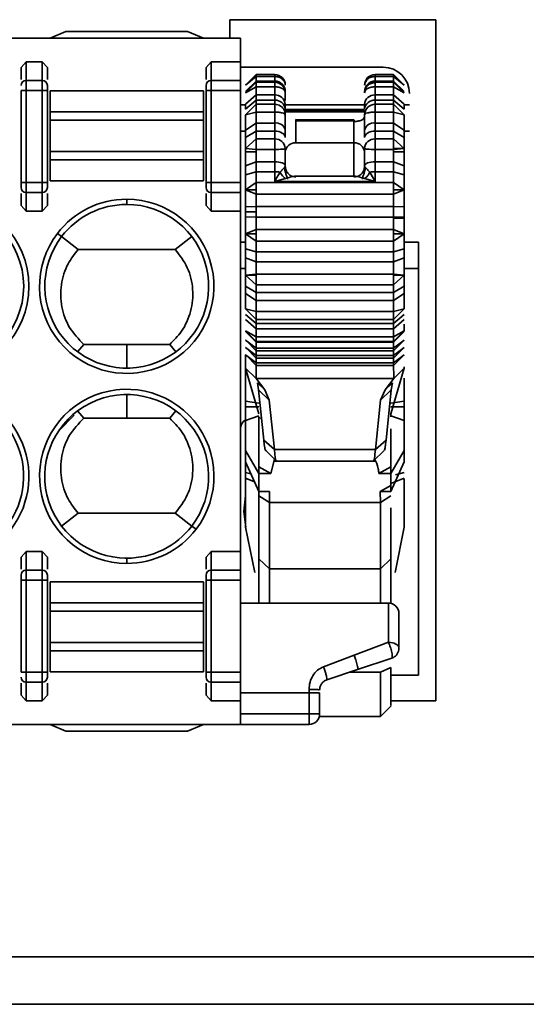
# Model space of a CAD drawing. Header units: millimetres. Extents: x 0 to 420, y 0 to 297.
# Tile 38 of 119: x 154 to 159, y 237 to 246. Entities that reach past the tile are written whole.
import ezdxf

# ---------------------------------------------------------------- set-up
doc = ezdxf.new("R2010")
doc.units = ezdxf.units.MM

msp = doc.modelspace()

# ---------------------------------------------------------------- linework, layer by layer
at = {"color": 7, "linetype": 'Continuous', "lineweight": 35}
for p, q in [((158.1315, 246.19), (156.1815, 246.19)), ((156.1815, 246.19), (156.1815, 246.015)), ((158.1315, 239.74), (158.1315, 246.19)), ((136.8243, 246.015), (156.2815, 246.015)), ((154.4815, 246.015), (154.6315, 246.0775)), ((154.6315, 246.0775), (155.7815, 246.0775)), ((155.7815, 246.0775), (155.9315, 246.015)), ((156.2815, 246.015), (156.2815, 245.7901)), ((154.2065, 245.7369), (154.2565, 245.7901)), ((154.2065, 245.7369), (154.2065, 245.6241)), ((154.2565, 245.7901), (154.4065, 245.7901)), ((154.2565, 245.7901), (154.2565, 245.6139)), ((154.4065, 245.6139), (154.4065, 245.7901)), ((154.4065, 245.7901), (154.4565, 245.7369)), ((154.4565, 245.6241), (154.4565, 245.7369)), ((155.9565, 245.7369), (156.0065, 245.7901)), ((155.9565, 245.7369), (155.9565, 245.6241)), ((156.0065, 245.7901), (156.0065, 245.6139)), ((156.0065, 245.7901), (156.2815, 245.7901)), ((156.2815, 245.7901), (156.2815, 245.6139)), ((157.6315, 245.74), (156.2815, 245.74)), ((156.4315, 245.6702), (156.3315, 245.5702)), ((156.3315, 245.5702), (156.4315, 245.652)), ((156.6065, 245.6702), (156.4315, 245.6702)), ((156.4315, 245.652), (156.4315, 245.6702)), ((156.4315, 245.652), (156.6065, 245.652)), ((156.4315, 245.652), (156.4315, 245.6089)), ((156.6065, 245.652), (156.6065, 245.6089)), ((157.7315, 245.6702), (157.5565, 245.6702)), ((157.5565, 245.6089), (157.5565, 245.652)), ((157.5565, 245.652), (157.7315, 245.652)), ((157.8315, 245.5702), (157.7315, 245.6702)), ((157.7315, 245.6702), (157.7315, 245.652)), ((157.7315, 245.6089), (157.7315, 245.652)), ((157.7315, 245.652), (157.8315, 245.5702)), ((154.2565, 245.6139), (154.2565, 245.5199)), ((154.2565, 245.6139), (154.4065, 245.6139)), ((154.4065, 245.5199), (154.4065, 245.6139)), ((156.0065, 245.6139), (156.0065, 245.5199)), ((156.2815, 245.6139), (156.0065, 245.6139)), ((156.2815, 245.6139), (156.2815, 245.5199)), ((156.4315, 245.6089), (156.3315, 245.5098)), ((156.4315, 245.5978), (156.3315, 245.4978)), ((156.3315, 245.4978), (156.4315, 245.5551)), ((156.4315, 245.5978), (156.4315, 245.6089)), ((156.6065, 245.6089), (156.4315, 245.6089)), ((156.6065, 245.5978), (156.4315, 245.5978)), ((156.4315, 245.5551), (156.4315, 245.5978)), ((156.4315, 245.5551), (156.6065, 245.5551)), ((156.4315, 245.5551), (156.4315, 245.4769)), ((156.6065, 245.5551), (156.6065, 245.4769)), ((157.7315, 245.6089), (157.5565, 245.6089)), ((157.7315, 245.5978), (157.5565, 245.5978)), ((157.5565, 245.4769), (157.5565, 245.5551)), ((157.5565, 245.5551), (157.7315, 245.5551)), ((157.7315, 245.6089), (157.7315, 245.5978)), ((157.8315, 245.5098), (157.7315, 245.6089)), ((157.8315, 245.4978), (157.7315, 245.5978)), ((157.7315, 245.5978), (157.7315, 245.5551)), ((157.7315, 245.4769), (157.7315, 245.5551)), ((157.7315, 245.5551), (157.8315, 245.4978)), ((154.2065, 245.5199), (154.2565, 245.5199)), ((154.2065, 245.5199), (154.2065, 244.6477)), ((154.2565, 244.6477), (154.2565, 245.5199)), ((154.2565, 245.5199), (154.4065, 245.5199)), ((154.4065, 245.5199), (154.4565, 245.5199)), ((154.4065, 245.5199), (154.4065, 244.6477)), ((154.4565, 244.6477), (154.4565, 245.5199)), ((154.4815, 245.3165), (154.4815, 245.515)), ((154.4815, 245.515), (155.9315, 245.515)), ((155.9315, 245.3165), (155.9315, 245.515)), ((156.0065, 245.5199), (155.9565, 245.5199)), ((155.9565, 245.5199), (155.9565, 244.6477)), ((156.0065, 245.5199), (156.0065, 244.6477)), ((156.2815, 245.5199), (156.0065, 245.5199)), ((156.2815, 245.5199), (156.2815, 244.6477)), ((156.4315, 245.4769), (156.3315, 245.3884)), ((156.4315, 245.4268), (156.4315, 245.4769)), ((156.6065, 245.4769), (156.4315, 245.4769)), ((156.6065, 245.4268), (156.6065, 245.4769)), ((157.5565, 245.4769), (157.5565, 245.4268)), ((157.7315, 245.4769), (157.5565, 245.4769)), ((157.7315, 245.4769), (157.7315, 245.4268)), ((157.8315, 245.3884), (157.7315, 245.4769)), ((156.2815, 245.3827), (156.3315, 245.3827)), ((156.3315, 245.3423), (156.4315, 245.4268)), ((156.4315, 245.3891), (156.3315, 245.2895)), ((156.3315, 245.3884), (156.3315, 245.3423)), ((156.4315, 245.4268), (156.4315, 245.3891)), ((156.4315, 245.4268), (156.6065, 245.4268)), ((156.4315, 245.3152), (156.4315, 245.3891)), ((156.6065, 245.3891), (156.4315, 245.3891)), ((156.6065, 245.4268), (156.6065, 245.3891)), ((156.6065, 245.3152), (156.6065, 245.3891)), ((156.7065, 245.3423), (156.7065, 245.3884)), ((156.7065, 245.3827), (157.4565, 245.3827)), ((157.4565, 245.3409), (156.7065, 245.3409)), ((157.4565, 245.3884), (157.4565, 245.3423)), ((157.5565, 245.3891), (157.5565, 245.4268)), ((157.5565, 245.4268), (157.7315, 245.4268)), ((157.5565, 245.3891), (157.5565, 245.3152)), ((157.7315, 245.3891), (157.5565, 245.3891)), ((157.7315, 245.3891), (157.7315, 245.4268)), ((157.7315, 245.4268), (157.8315, 245.3423)), ((157.7315, 245.3891), (157.7315, 245.3152)), ((157.8315, 245.2895), (157.7315, 245.3891)), ((157.8315, 245.3884), (157.8315, 245.3423)), ((157.8315, 245.3827), (157.8815, 245.3827)), ((154.4815, 245.2376), (154.4815, 245.3165)), ((154.4815, 245.3165), (155.9315, 245.3165)), ((155.9315, 245.2376), (155.9315, 245.3165)), ((156.3315, 245.2895), (156.4315, 245.3152)), ((156.4315, 245.3152), (156.6065, 245.3152)), ((156.4315, 245.3152), (156.4315, 245.2114)), ((156.6065, 245.3152), (156.6065, 245.2114)), ((157.5565, 245.2114), (157.5565, 245.3152)), ((157.5565, 245.3152), (157.7315, 245.3152)), ((157.7315, 245.2114), (157.7315, 245.3152)), ((157.7315, 245.3152), (157.8315, 245.2895)), ((154.4815, 244.9423), (154.4815, 245.2376)), ((154.4815, 245.2376), (155.9315, 245.2376)), ((155.9315, 244.9423), (155.9315, 245.2376)), ((156.4315, 245.2114), (156.3315, 245.1441)), ((156.4315, 245.1347), (156.4315, 245.2114)), ((156.6065, 245.2114), (156.4315, 245.2114)), ((156.6065, 245.1347), (156.6065, 245.2114)), ((156.805, 245.2432), (156.8062, 245.2318)), ((156.805, 245.2432), (157.3581, 245.243)), ((156.8062, 245.2318), (156.8065, 245.2255)), ((156.8062, 245.2318), (157.3565, 245.2318)), ((156.8065, 245.2255), (156.8065, 245.0232)), ((157.3565, 245.2318), (157.3581, 245.243)), ((157.3565, 245.2254), (157.3565, 245.2318)), ((157.3565, 245.0232), (157.3565, 245.2254)), ((157.5565, 245.2114), (157.5565, 245.1347)), ((157.7315, 245.2114), (157.5565, 245.2114)), ((157.7315, 245.2114), (157.7315, 245.1347)), ((157.8315, 245.1441), (157.7315, 245.2114)), ((156.3315, 245.1441), (156.3315, 245.0735)), ((156.3315, 245.0735), (156.4315, 245.1347)), ((156.4315, 245.1347), (156.4315, 245.0609)), ((156.4315, 245.1347), (156.6065, 245.1347)), ((156.6065, 245.1347), (156.6065, 245.0609)), ((156.7065, 245.0735), (156.7065, 245.1441)), ((157.4565, 245.1441), (157.4565, 245.0735)), ((157.5565, 245.0609), (157.5565, 245.1347)), ((157.5565, 245.1347), (157.7315, 245.1347)), ((157.7315, 245.0609), (157.7315, 245.1347)), ((157.7315, 245.1347), (157.8315, 245.0735)), ((157.8315, 245.1441), (157.8315, 245.0735)), ((156.4315, 245.0609), (156.3315, 244.9702)), ((156.3315, 244.9393), (156.3315, 244.9702)), ((156.3315, 244.9702), (156.4315, 244.9614)), ((156.4315, 244.9614), (156.4315, 245.0609)), ((156.6065, 245.0609), (156.4315, 245.0609)), ((156.6065, 244.9614), (156.6065, 245.0609)), ((156.8065, 245.0232), (157.3565, 245.0232)), ((157.5565, 245.0609), (157.5565, 244.9614)), ((157.7315, 245.0609), (157.5565, 245.0609)), ((157.7315, 245.0609), (157.7315, 244.9702)), ((157.8315, 244.9702), (157.7315, 245.0609)), ((157.7315, 244.9614), (157.7315, 244.9702)), ((157.7315, 244.9702), (157.8315, 244.9702)), ((157.7315, 244.9614), (157.8315, 244.9702)), ((157.8315, 244.9702), (157.8315, 244.9393)), ((154.4815, 244.8634), (154.4815, 244.9423)), ((155.9315, 244.9423), (154.4815, 244.9423)), ((155.9315, 244.8634), (155.9315, 244.9423)), ((156.3315, 244.9393), (156.3315, 244.8065)), ((156.3315, 244.9393), (156.4315, 244.9393)), ((156.4315, 244.9614), (156.6065, 244.9614)), ((156.4315, 244.9393), (156.4315, 244.9614)), ((156.4315, 244.9393), (156.4315, 244.8444)), ((156.6065, 244.9614), (156.6065, 244.8444)), ((157.5565, 244.8444), (157.5565, 244.9614)), ((157.5565, 244.9614), (157.7315, 244.9614)), ((157.7315, 244.9614), (157.7315, 244.9393)), ((157.7315, 244.8444), (157.7315, 244.9393)), ((157.7315, 244.9393), (157.8315, 244.9393)), ((157.8315, 244.9393), (157.8315, 244.8065)), ((154.4815, 244.665), (154.4815, 244.8634)), ((154.4815, 244.8634), (155.9315, 244.8634)), ((155.9315, 244.665), (155.9315, 244.8634)), ((156.4315, 244.8444), (156.3315, 244.8065)), ((156.3315, 244.8065), (156.3315, 244.7199)), ((156.4315, 244.7503), (156.4315, 244.8444)), ((156.6065, 244.8444), (156.4315, 244.8444)), ((156.6065, 244.7503), (156.6065, 244.8444)), ((156.7065, 244.8065), (156.7065, 244.7981)), ((156.7065, 244.7981), (156.7065, 244.7792)), ((157.4565, 244.8065), (157.4565, 244.7981)), ((157.4565, 244.7792), (157.4565, 244.7981)), ((157.5565, 244.8444), (157.5565, 244.7503)), ((157.7315, 244.8444), (157.5565, 244.8444)), ((157.7315, 244.7503), (157.7315, 244.8444)), ((157.8315, 244.8065), (157.7315, 244.8444)), ((157.8315, 244.8065), (157.8315, 244.7199)), ((156.3315, 244.7199), (156.4315, 244.7503)), ((156.4315, 244.7503), (156.4315, 244.6494)), ((156.4315, 244.7503), (156.6065, 244.7503)), ((156.6065, 244.7503), (156.6065, 244.658)), ((156.6065, 244.658), (156.6279, 244.6952)), ((156.6279, 244.6952), (156.657, 244.7462)), ((157.3683, 244.7069), (156.7949, 244.7069)), ((157.5061, 244.7462), (157.5565, 244.658)), ((157.5565, 244.658), (157.5565, 244.7503)), ((157.5565, 244.7503), (157.7315, 244.7503)), ((157.7315, 244.7503), (157.7315, 244.6494)), ((157.7315, 244.7503), (157.8315, 244.7199)), ((154.2565, 244.6477), (154.2065, 244.6477)), ((154.2565, 244.5537), (154.2565, 244.6477)), ((154.4065, 244.6477), (154.2565, 244.6477)), ((154.4065, 244.5537), (154.4065, 244.6477)), ((154.4565, 244.6477), (154.4065, 244.6477)), ((155.9315, 244.665), (154.4815, 244.665)), ((156.0065, 244.6477), (155.9565, 244.6477)), ((156.0065, 244.6477), (156.0065, 244.5537)), ((156.2815, 244.6477), (156.0065, 244.6477)), ((156.2815, 244.6477), (156.2815, 244.5537)), ((156.4315, 244.6494), (156.3315, 244.5786)), ((157.7315, 244.6494), (156.4315, 244.6494)), ((156.4315, 244.5786), (156.4315, 244.6494)), ((156.7075, 244.6862), (156.6065, 244.658)), ((156.6065, 244.658), (157.5565, 244.658)), ((156.7274, 244.6788), (156.7262, 244.6869)), ((157.4369, 244.6869), (157.4357, 244.6788)), ((157.5565, 244.658), (157.4556, 244.6862)), ((157.7315, 244.5786), (157.7315, 244.6494)), ((157.8315, 244.5786), (157.7315, 244.6494)), ((154.2065, 244.5436), (154.2065, 244.4307)), ((154.4065, 244.5537), (154.2565, 244.5537)), ((154.2565, 244.3775), (154.2565, 244.5537)), ((154.4065, 244.3775), (154.4065, 244.5537)), ((154.4565, 244.4307), (154.4565, 244.5436)), ((155.9565, 244.5436), (155.9565, 244.4307)), ((156.2815, 244.5537), (156.0065, 244.5537)), ((156.0065, 244.5537), (156.0065, 244.3775)), ((156.2815, 244.5537), (156.2815, 244.3775)), ((156.4315, 244.5786), (156.3315, 244.5786)), ((156.3315, 244.5786), (156.4315, 244.5362)), ((156.4315, 244.5362), (156.4315, 244.5786)), ((156.4315, 244.5362), (157.7315, 244.5362)), ((156.4315, 244.5362), (156.4315, 244.4203)), ((157.7315, 244.5362), (157.7315, 244.5786)), ((157.8315, 244.5786), (157.7315, 244.5786)), ((157.7315, 244.5362), (157.8315, 244.5786)), ((157.7315, 244.5362), (157.7315, 244.4203)), ((154.2565, 244.3775), (154.2065, 244.4307)), ((154.4565, 244.4307), (154.4065, 244.3775)), ((155.2065, 244.44), (155.2065, 244.49)), ((156.0065, 244.3775), (155.9565, 244.4307)), ((156.4315, 244.4203), (156.3314, 244.4163)), ((156.3314, 244.4163), (156.3315, 244.3702)), ((156.3315, 244.4163), (156.3315, 244.4303)), ((157.7315, 244.4203), (156.4315, 244.4203)), ((156.4315, 244.3702), (156.4315, 244.4203)), ((157.8315, 244.4163), (157.7315, 244.4203)), ((157.7315, 244.3201), (157.7315, 244.4203)), ((157.8315, 244.4303), (157.8315, 244.4163)), ((157.8315, 244.4163), (157.8315, 244.3702)), ((154.4065, 244.3775), (154.2565, 244.3775)), ((156.2815, 244.3775), (156.0065, 244.3775)), ((156.2815, 244.3775), (156.2815, 241.1524)), ((156.3315, 244.3702), (156.3315, 244.3241)), ((156.4315, 244.3702), (156.3315, 244.3702)), ((156.3315, 244.3101), (156.3315, 244.3241)), ((156.3315, 244.3241), (156.4315, 244.3201)), ((156.4315, 244.3201), (156.4315, 244.3702)), ((156.4315, 244.3201), (156.4315, 244.2042)), ((156.4315, 244.3201), (157.7315, 244.3201)), ((157.7315, 244.3201), (157.8315, 244.3241)), ((157.7315, 244.3101), (157.7315, 244.3201)), ((157.8315, 244.3702), (157.8315, 244.3241)), ((157.8315, 244.3241), (157.8315, 244.3101)), ((157.7315, 244.3101), (157.7315, 244.2042)), ((157.7315, 244.3101), (157.8315, 244.3101)), ((154.5509, 244.1657), (154.5906, 244.1354)), ((154.7483, 244.0149), (154.5907, 244.1353)), ((155.8224, 244.1353), (155.6648, 244.0149)), ((156.4315, 244.2042), (156.3315, 244.1618)), ((156.4315, 244.1618), (156.3315, 244.1618)), ((156.3315, 244.1618), (156.4315, 244.091)), ((157.7315, 244.2042), (156.4315, 244.2042)), ((156.4315, 244.1618), (156.4315, 244.2042)), ((156.4315, 244.091), (156.4315, 244.1618)), ((157.7315, 244.1618), (157.7315, 244.2042)), ((157.8315, 244.1618), (157.7315, 244.2042)), ((157.7315, 244.091), (157.7315, 244.1618)), ((157.8315, 244.1618), (157.7315, 244.1618)), ((157.7315, 244.091), (157.8315, 244.1618)), ((156.2815, 244.0827), (156.3315, 244.0827)), ((156.4315, 244.091), (157.7315, 244.091)), ((156.4315, 244.091), (156.4315, 243.9901)), ((157.7315, 244.091), (157.7315, 243.9901)), ((157.8315, 244.0827), (157.9655, 244.0827)), ((157.9655, 244.0827), (157.9655, 243.8327)), ((154.7483, 244.015), (155.6648, 244.015)), ((156.4315, 243.9901), (156.3315, 244.0205)), ((156.3315, 244.0205), (156.3315, 243.9339)), ((157.7315, 243.9901), (156.4315, 243.9901)), ((156.4315, 243.896), (156.4315, 243.9901)), ((157.8315, 244.0205), (157.7315, 243.9901)), ((157.7315, 243.896), (157.7315, 243.9901)), ((157.8315, 244.0205), (157.8315, 243.9339)), ((156.3315, 243.9339), (156.4315, 243.896)), ((156.3315, 243.9339), (156.3315, 243.8011)), ((156.4315, 243.896), (157.7315, 243.896)), ((156.4315, 243.896), (156.4315, 243.779)), ((157.7315, 243.896), (157.8315, 243.9339)), ((157.7315, 243.896), (157.7315, 243.779)), ((157.8315, 243.9339), (157.8315, 243.8011)), ((156.3315, 243.7702), (156.3315, 243.8011)), ((156.4315, 243.779), (156.3315, 243.7702)), ((156.4315, 243.7702), (156.3315, 243.7702)), ((156.3315, 243.7702), (156.4315, 243.6795)), ((157.7315, 243.779), (156.4315, 243.779)), ((156.4315, 243.779), (156.4315, 243.7702)), ((156.4315, 243.6795), (156.4315, 243.7702)), ((157.8315, 243.7702), (157.7315, 243.779)), ((157.7315, 243.779), (157.7315, 243.7702)), ((157.7315, 243.6795), (157.7315, 243.7702)), ((157.8315, 243.7702), (157.7315, 243.7702)), ((157.7315, 243.6795), (157.8315, 243.7702)), ((157.8315, 243.8011), (157.8315, 243.7702)), ((157.9655, 243.8327), (157.9655, 239.9827)), ((156.3315, 243.6669), (156.3315, 243.5963)), ((156.4315, 243.6057), (156.3315, 243.6669)), ((156.4315, 243.6795), (157.7315, 243.6795)), ((156.4315, 243.6795), (156.4315, 243.6057)), ((157.7315, 243.6795), (157.7315, 243.6057)), ((157.8315, 243.6669), (157.7315, 243.6057)), ((157.8315, 243.6669), (157.8315, 243.5963)), ((156.3315, 243.5963), (156.4315, 243.529)), ((157.7315, 243.6057), (156.4315, 243.6057)), ((156.4315, 243.529), (156.4315, 243.6057)), ((157.7315, 243.529), (157.7315, 243.6057)), ((157.7315, 243.529), (157.8315, 243.5963)), ((156.4315, 243.529), (157.7315, 243.529)), ((156.4315, 243.529), (156.4315, 243.4252)), ((157.7315, 243.529), (157.7315, 243.4252)), ((156.4315, 243.4252), (156.3315, 243.4509)), ((156.3315, 243.4509), (156.4315, 243.3513)), ((156.4315, 243.3136), (156.3315, 243.3981)), ((157.7315, 243.4252), (156.4315, 243.4252)), ((156.4315, 243.3513), (156.4315, 243.4252)), ((157.8315, 243.4509), (157.7315, 243.4252)), ((157.7315, 243.3513), (157.8315, 243.4509)), ((157.7315, 243.3513), (157.7315, 243.4252)), ((157.8315, 243.3981), (157.7315, 243.3136)), ((156.3315, 243.352), (156.4315, 243.2635)), ((156.4315, 243.3513), (157.7315, 243.3513)), ((156.4315, 243.3513), (156.4315, 243.3136)), ((157.7315, 243.3136), (156.4315, 243.3136)), ((156.4315, 243.2635), (156.4315, 243.3136)), ((157.7315, 243.2635), (157.8315, 243.352)), ((157.7315, 243.3513), (157.7315, 243.3136)), ((157.7315, 243.2635), (157.7315, 243.3136)), ((156.3315, 243.2426), (156.4315, 243.1426)), ((156.4315, 243.1853), (156.3315, 243.2426)), ((156.3315, 243.2357), (156.4315, 243.1372)), ((156.4315, 243.2635), (157.7315, 243.2635)), ((156.4315, 243.2635), (156.4315, 243.1853)), ((157.7315, 243.2635), (157.7315, 243.1853)), ((157.7315, 243.1426), (157.8315, 243.2426)), ((157.8315, 243.2426), (157.7315, 243.1853)), ((157.7315, 243.1372), (157.8315, 243.2357)), ((154.8003, 243.115), (154.7409, 243.0454)), ((155.2065, 243.115), (154.8003, 243.115)), ((155.2065, 242.89), (155.2065, 243.115)), ((155.6128, 243.115), (155.2065, 243.115)), ((155.6127, 243.115), (155.6722, 243.0455)), ((156.4315, 243.0797), (156.3315, 243.1552)), ((156.3315, 243.1552), (156.3322, 243.1546)), ((156.3322, 243.1545), (156.4315, 243.0552)), ((157.7315, 243.1853), (156.4315, 243.1853)), ((156.4315, 243.1426), (156.4315, 243.1853)), ((156.4315, 243.1426), (157.7315, 243.1426)), ((156.4315, 243.1372), (156.4315, 243.1426)), ((156.4315, 243.1372), (157.7315, 243.1372)), ((156.4315, 243.1372), (156.4315, 243.0797)), ((157.7315, 243.1426), (157.7315, 243.1853)), ((157.8315, 243.1552), (157.7315, 243.0797)), ((157.7315, 243.0552), (157.8309, 243.1545)), ((157.7315, 243.1372), (157.7315, 243.1426)), ((157.7315, 243.1372), (157.7315, 243.0797)), ((157.8309, 243.1546), (157.8315, 243.1552)), ((156.4315, 243.0102), (156.3315, 243.0857)), ((156.3315, 243.0857), (156.3322, 243.0851)), ((156.4315, 242.9408), (156.3315, 243.0162)), ((156.3315, 243.0162), (156.3322, 243.0156)), ((156.3315, 243.0158), (156.3315, 242.8904)), ((156.3322, 243.085), (156.4315, 242.9857)), ((156.3322, 243.0156), (156.4315, 242.9162)), ((157.7315, 243.0797), (156.4315, 243.0797)), ((156.4315, 243.0552), (156.4315, 243.0797)), ((156.4315, 243.0552), (157.7315, 243.0552)), ((156.4315, 243.0552), (156.4315, 243.0102)), ((157.7315, 243.0102), (156.4315, 243.0102)), ((156.4315, 242.9857), (156.4315, 243.0102)), ((157.8315, 243.0857), (157.7315, 243.0102)), ((157.7315, 242.9857), (157.8309, 243.085)), ((157.7315, 243.0552), (157.7315, 243.0797)), ((157.7315, 243.0552), (157.7315, 243.0102)), ((157.8315, 243.0162), (157.7315, 242.9408)), ((157.7315, 242.9162), (157.8309, 243.0156)), ((157.7315, 242.9857), (157.7315, 243.0102)), ((157.8309, 243.0851), (157.8315, 243.0857)), ((157.8309, 243.0156), (157.8315, 243.0162)), ((156.3315, 242.94), (156.3315, 242.5761)), ((156.4315, 242.9357), (156.4314, 242.7923)), ((156.4315, 242.9857), (157.7315, 242.9857)), ((156.4315, 242.9857), (156.4315, 242.9408)), ((157.7315, 242.9408), (156.4315, 242.9408)), ((156.4315, 242.9162), (156.4315, 242.9408)), ((157.7315, 242.9857), (157.7315, 242.9408)), ((157.7315, 242.9162), (157.7315, 242.9408)), ((157.7319, 242.7923), (157.7315, 242.9357)), ((156.3315, 242.8904), (156.4314, 242.7925)), ((156.3315, 242.8904), (156.4566, 242.4563)), ((156.4315, 242.9162), (157.7315, 242.9162)), ((157.8315, 242.8904), (157.7065, 242.4563)), ((157.8316, 242.8904), (157.7321, 242.7928)), ((157.8315, 242.902), (157.8315, 242.8904)), ((157.7319, 242.793), (156.4314, 242.793)), ((156.4314, 242.793), (156.5129, 242.684)), ((156.5129, 242.684), (156.4435, 242.7509)), ((156.4435, 242.7509), (156.454, 242.6831)), ((157.7321, 242.7928), (157.6502, 242.684)), ((157.6502, 242.684), (157.7196, 242.7509)), ((157.7196, 242.7509), (157.7091, 242.6831)), ((157.8315, 242.7941), (157.8315, 242.5761)), ((155.2065, 242.415), (155.2065, 242.64)), ((156.454, 242.6831), (156.5548, 242.5858)), ((156.454, 242.6831), (156.5037, 242.2071)), ((156.5129, 242.684), (156.5548, 242.5858)), ((157.6083, 242.5858), (157.6502, 242.684)), ((157.7091, 242.6831), (157.6083, 242.5858)), ((157.7091, 242.6831), (157.6594, 242.2071)), ((156.3315, 242.5761), (156.3315, 242.5229)), ((156.3315, 242.5761), (156.4565, 242.5584)), ((156.5548, 242.5858), (156.6035, 242.119)), ((157.6083, 242.5858), (157.5595, 242.119)), ((157.7065, 242.5584), (157.8315, 242.5761)), ((157.8315, 242.5761), (157.8315, 242.5229)), ((154.7409, 242.4845), (154.8003, 242.415)), ((155.6722, 242.4845), (155.6127, 242.4149)), ((156.3315, 242.5229), (156.3315, 242.3954)), ((156.3315, 242.5229), (156.4565, 242.5229)), ((157.7065, 242.5229), (157.8315, 242.5229)), ((157.7065, 242.4563), (157.7065, 242.4286)), ((154.7096, 242.4432), (154.5627, 242.2963)), ((155.2065, 242.415), (154.8003, 242.415)), ((155.6127, 242.415), (155.2065, 242.415)), ((156.3315, 242.3954), (156.4565, 242.4379)), ((156.3315, 242.3954), (156.3315, 242.1101)), ((156.4565, 242.4286), (156.4565, 241.9562)), ((157.7065, 242.4379), (157.8315, 242.3954)), ((157.8315, 242.3954), (157.8315, 242.1101)), ((157.8335, 242.2913), (157.8315, 242.2906)), ((156.5037, 242.2071), (156.6035, 242.119)), ((157.5595, 242.119), (157.6594, 242.2071)), ((156.3315, 242.1101), (156.3315, 242.0016)), ((156.3315, 242.1101), (156.4565, 241.8926)), ((156.522, 242.1092), (156.6233, 242.0088)), ((157.5596, 242.119), (156.6035, 242.119)), ((157.5389, 242.0091), (157.6407, 242.1099)), ((157.7065, 241.8926), (157.8315, 242.1101)), ((157.8315, 242.1101), (157.8315, 242.0016)), ((156.4565, 241.7222), (156.3315, 242.0016)), ((156.3315, 242.0016), (156.3315, 241.9796)), ((156.5711, 241.8926), (156.6049, 242.027)), ((156.6026, 242.0084), (157.5606, 242.0084)), ((157.8315, 242.0016), (157.7065, 241.7222)), ((156.3315, 241.9796), (156.3315, 241.9029)), ((156.3315, 241.9029), (156.3315, 241.8472)), ((156.4565, 241.9562), (156.5711, 241.8926)), ((156.4565, 241.9562), (156.4565, 241.8926)), ((156.4565, 241.8926), (156.4565, 241.7222)), ((156.4565, 241.8926), (156.5711, 241.8926)), ((157.5919, 241.8926), (157.7065, 241.9562)), ((157.592, 241.8926), (157.7065, 241.8926)), ((157.7065, 241.9562), (157.7065, 241.8926)), ((157.7065, 241.8926), (157.7065, 241.7222)), ((156.3315, 241.8472), (156.4157, 241.8135)), ((156.3315, 241.8472), (156.3315, 241.8415)), ((156.3315, 241.8415), (156.3315, 241.3836)), ((157.7065, 241.7972), (157.8327, 241.8476)), ((157.8315, 241.8415), (157.8315, 241.3836)), ((156.5586, 241.7222), (156.4565, 241.7222)), ((156.4565, 241.7222), (156.4565, 241.6817)), ((156.5565, 241.6172), (156.5586, 241.7222)), ((157.6045, 241.7222), (157.7065, 241.7769)), ((157.6045, 241.7222), (157.6065, 241.6172)), ((157.7065, 241.7222), (157.6045, 241.7222)), ((156.5565, 241.6172), (156.4565, 241.6817)), ((156.4565, 241.6817), (156.4565, 241.0826)), ((157.6065, 241.6172), (156.5565, 241.6172)), ((156.5565, 240.9897), (156.5565, 241.6172)), ((157.7065, 241.6817), (157.6065, 241.6172)), ((157.6065, 240.9897), (157.6065, 241.6172)), ((154.5907, 241.3946), (154.7483, 241.515)), ((154.7483, 241.515), (155.6648, 241.515)), ((155.6648, 241.515), (155.8224, 241.3946)), ((155.8225, 241.3945), (155.8622, 241.3642)), ((156.4173, 240.9557), (156.3315, 241.3836)), ((157.7458, 240.9557), (157.8315, 241.3836)), ((154.2065, 241.0992), (154.2565, 241.1524)), ((154.2565, 241.1524), (154.4065, 241.1524)), ((154.2565, 241.1524), (154.2565, 240.9762)), ((154.4065, 240.9762), (154.4065, 241.1524)), ((154.4065, 241.1524), (154.4565, 241.0992)), ((155.9565, 241.0992), (156.0065, 241.1524)), ((156.0065, 241.1524), (156.0065, 240.9762)), ((156.0065, 241.1524), (156.2815, 241.1524)), ((156.2815, 241.1524), (156.2815, 240.9762)), ((154.2065, 241.0992), (154.2065, 240.9863)), ((154.4565, 240.9863), (154.4565, 241.0992)), ((155.2242, 241.0902), (155.1889, 241.0902)), ((155.2065, 241.09), (155.2065, 241.04)), ((155.9565, 241.0992), (155.9565, 240.9863)), ((156.4565, 241.0826), (156.4565, 240.665)), ((156.4565, 241.0826), (156.5565, 240.9897)), ((157.6065, 240.9897), (157.7065, 241.0826)), ((154.2565, 240.9762), (154.2565, 240.8822)), ((154.2565, 240.9762), (154.4065, 240.9762)), ((154.4065, 240.8822), (154.4065, 240.9762)), ((156.0065, 240.9762), (156.0065, 240.8822)), ((156.2815, 240.9762), (156.0065, 240.9762)), ((156.2815, 240.9762), (156.2815, 240.8822)), ((156.5565, 240.9897), (157.6065, 240.9897)), ((156.5565, 240.9897), (156.5565, 240.665)), ((157.6065, 240.9897), (157.6065, 240.665)), ((154.2065, 240.8822), (154.2565, 240.8822)), ((154.2065, 240.8822), (154.2065, 240.01)), ((154.2565, 240.01), (154.2565, 240.8822)), ((154.2565, 240.8822), (154.4065, 240.8822)), ((154.4065, 240.8822), (154.4565, 240.8822)), ((154.4065, 240.8822), (154.4065, 240.01)), ((154.4565, 240.01), (154.4565, 240.8822)), ((154.4815, 240.865), (154.4815, 240.6665)), ((154.4815, 240.865), (155.9315, 240.865)), ((155.9315, 240.865), (155.9315, 240.6665)), ((156.0065, 240.8822), (155.9565, 240.8822)), ((155.9565, 240.8822), (155.9565, 240.01)), ((156.0065, 240.8822), (156.0065, 240.01)), ((156.2815, 240.8822), (156.0065, 240.8822)), ((156.2815, 240.8822), (156.2815, 240.01)), ((154.4815, 240.6665), (154.4815, 240.5876)), ((155.9315, 240.6665), (154.4815, 240.6665)), ((154.4815, 240.5876), (154.4815, 240.2923)), ((154.4815, 240.5876), (155.9315, 240.5876)), ((155.9315, 240.6665), (155.9315, 240.5876)), ((155.9315, 240.5876), (155.9315, 240.2923)), ((157.6815, 240.665), (156.2815, 240.665)), ((157.6815, 240.2933), (157.6815, 240.665)), ((154.4815, 240.2923), (154.4815, 240.2134)), ((155.9315, 240.2923), (154.4815, 240.2923)), ((154.4815, 240.2134), (154.4815, 240.015)), ((155.9315, 240.2134), (154.4815, 240.2134)), ((155.9315, 240.2923), (155.9315, 240.2134)), ((155.9315, 240.2134), (155.9315, 240.015)), ((157.3579, 240.171), (157.6815, 240.2933)), ((157.7804, 240.2219), (157.7815, 240.237)), ((157.0683, 240.0616), (157.3579, 240.171)), ((157.3716, 240.1338), (157.3735, 240.1277)), ((157.3735, 240.1277), (157.3809, 240.1032)), ((157.3895, 240.0343), (157.7132, 240.1422)), ((157.0683, 240.0616), (157.0773, 240.0357)), ((157.3895, 240.0343), (157.0999, 239.9377)), ((157.7065, 240.0545), (157.6065, 240.0106)), ((154.2565, 240.01), (154.2065, 240.01)), ((154.2565, 239.916), (154.2565, 240.01)), ((154.4065, 240.01), (154.2565, 240.01)), ((154.4065, 239.916), (154.4065, 240.01)), ((154.4565, 240.01), (154.4065, 240.01)), ((155.9315, 240.015), (154.4815, 240.015)), ((156.0065, 240.01), (155.9565, 240.01)), ((156.0065, 240.01), (156.0065, 239.916)), ((156.2815, 240.01), (156.0065, 240.01)), ((156.2815, 240.01), (156.2815, 239.916)), ((157.6065, 239.59), (157.6065, 240.0106)), ((157.9655, 239.9827), (157.7065, 239.9827)), ((154.2065, 239.9059), (154.2065, 239.793)), ((154.4065, 239.916), (154.2565, 239.916)), ((154.2565, 239.7398), (154.2565, 239.916)), ((154.4065, 239.7398), (154.4065, 239.916)), ((154.4565, 239.793), (154.4565, 239.9059)), ((155.9565, 239.9059), (155.9565, 239.793)), ((156.2815, 239.916), (156.0065, 239.916)), ((156.0065, 239.916), (156.0065, 239.7398)), ((156.2815, 239.916), (156.2815, 239.7398)), ((156.9315, 239.8466), (156.9315, 239.815)), ((157.0315, 239.8429), (157.0322, 239.854)), ((154.2565, 239.7398), (154.2065, 239.793)), ((154.4565, 239.793), (154.4065, 239.7398)), ((156.0065, 239.7398), (155.9565, 239.793)), ((156.2815, 239.815), (156.9315, 239.815)), ((157.0315, 239.815), (156.9315, 239.815)), ((156.9315, 239.615), (156.9315, 239.815)), ((157.0315, 239.815), (157.0315, 239.615)), ((154.4065, 239.7398), (154.2565, 239.7398)), ((156.2815, 239.7398), (156.0065, 239.7398)), ((156.2815, 239.7398), (156.2815, 239.515)), ((157.6065, 239.59), (157.7079, 239.6913)), ((157.7065, 239.74), (158.1315, 239.74)), ((156.9315, 239.615), (156.2815, 239.615)), ((156.9315, 239.515), (156.9315, 239.615)), ((157.0315, 239.615), (156.9315, 239.615)), ((157.0284, 239.59), (157.6065, 239.59)), ((136.8243, 239.515), (156.2815, 239.515)), ((154.4815, 239.515), (154.6315, 239.4525)), ((155.7815, 239.4525), (155.9315, 239.515)), ((156.2815, 239.515), (156.9315, 239.515)), ((154.6315, 239.4525), (155.7815, 239.4525)), ((206.9816, 237.315), (85.3815, 237.315)), ((206.9816, 236.865), (85.3815, 236.865))]:
    msp.add_line(p, q, dxfattribs=at)
at = {"color": 8, "linetype": 'Continuous', "lineweight": 35}
for p, q in [((156.6065, 245.652), (156.6065, 245.6702)), ((157.5565, 245.6702), (157.5565, 245.652)), ((156.6065, 245.5978), (156.6065, 245.6089)), ((156.6065, 245.5551), (156.6065, 245.5978)), ((157.5565, 245.6089), (157.5565, 245.5978)), ((157.5565, 245.5978), (157.5565, 245.5551)), ((156.7049, 245.3076), (156.7065, 245.2895)), ((156.7065, 245.3342), (157.4565, 245.3342)), ((157.4565, 245.3178), (156.7065, 245.3178)), ((156.2815, 245.1327), (156.3315, 245.1327)), ((157.8315, 245.1327), (157.8815, 245.1327)), ((157.3565, 244.7069), (157.3565, 245.0232)), ((156.2815, 243.8327), (156.3315, 243.8327)), ((157.8315, 243.8327), (157.9655, 243.8327)), ((156.4565, 242.4286), (156.4833, 242.4022)), ((156.3315, 241.9796), (156.3434, 241.9752)), ((156.3818, 241.8892), (156.3315, 241.9029)), ((157.8315, 241.9029), (157.7497, 241.8806)), ((156.3541, 241.8381), (156.3315, 241.8415)), ((157.8315, 241.8415), (157.8089, 241.8381)), ((157.6065, 240.0106), (157.3185, 240.0106))]:
    msp.add_line(p, q, dxfattribs=at)
at = {"color": 7, "linetype": 'Continuous', "lineweight": 35, "flags": 128}
for points in [[(156.7065, 245.0735), (156.7046, 245.0855), (156.6989, 245.0969), (156.6897, 245.1075), (156.6773, 245.1168), (156.6621, 245.1244), (156.6448, 245.13), (156.6261, 245.1335), (156.6065, 245.1347)], [(157.5565, 245.1347), (157.537, 245.1335), (157.5183, 245.13), (157.501, 245.1244), (157.4858, 245.1168), (157.4734, 245.1075), (157.4642, 245.0969), (157.4585, 245.0855), (157.4565, 245.0735)], [(156.7065, 244.8065), (156.7046, 244.8139), (156.6989, 244.821), (156.6897, 244.8276), (156.6773, 244.8333), (156.6621, 244.838), (156.6448, 244.8415), (156.6261, 244.8437), (156.6065, 244.8444)], [(157.5565, 244.8444), (157.537, 244.8437), (157.5183, 244.8415), (157.501, 244.838), (157.4858, 244.8333), (157.4734, 244.8276), (157.4642, 244.821), (157.4585, 244.8139), (157.4565, 244.8065)], [(156.3315, 241.6792), (156.3155, 241.5327), (156.3322, 241.3834)], [(157.6815, 240.2933), (157.7011, 240.2922), (157.7198, 240.289), (157.7371, 240.2838), (157.7523, 240.2768), (157.7647, 240.2683), (157.7739, 240.2586), (157.7796, 240.248), (157.7815, 240.237)]]:
    msp.add_lwpolyline(points, dxfattribs=at)
at = {"color": 7, "linetype": 'Continuous', "lineweight": 35}
for centre, radius, start, end in [((157.6315, 245.49), 0.25, 0, 90), ((156.6065, 245.5702), 0.1, 0.21599, 90), ((157.5565, 245.5702), 0.1, 90, 180), ((157.5483, 245.5601), 0.0923, 84.87162, 173.72503), ((154.2551, 245.5654), 0.0486, 88.27509, 178.16189), ((154.408, 245.5654), 0.0486, 1.83629, 91.72673), ((156.0051, 245.5654), 0.0486, 88.27509, 178.16189), ((156.607, 245.5094), 0.0995, 0.25987, 90.26115), ((156.6065, 245.4978), 0.1, 0.08803, 90), ((157.5561, 245.5094), 0.0996, 89.74222, 179.73677), ((156.612, 245.3823), 0.0948, 3.69071, 93.26995), ((157.5511, 245.3823), 0.0948, 86.7335, 176.30585), ((156.6137, 245.3339), 0.0932, 5.19349, 94.39141), ((157.5494, 245.3339), 0.0933, 85.61206, 174.80303), ((157.5564, 245.2893), 0.0998, 89.89541, 179.89129), ((156.6202, 245.1238), 0.0887, 13.24927, 98.87407), ((157.5429, 245.1238), 0.0887, 81.12955, 166.74712), ((156.611, 244.9653), 0.0957, 2.93261, 92.66364), ((156.8013, 244.9284), 0.095, 86.84445, 176.45137), ((157.3618, 244.9284), 0.095, 3.54863, 93.15555), ((157.5521, 244.9653), 0.0957, 87.33978, 177.06396), ((156.6078, 244.4574), 0.293, 80.33194, 90.24927), ((154.2551, 244.6023), 0.0486, 181.83811, 271.72491), ((154.408, 244.6023), 0.0486, 268.27327, 358.16371), ((156.0051, 244.6023), 0.0486, 181.83811, 271.72491), ((153.4565, 243.665), 0.825, 270, 90), ((153.4565, 243.665), 0.775, 270, 90), ((155.2065, 243.665), 0.825, 142.62876, 90), ((155.2065, 243.665), 0.775, 142.62876, 90), ((155.2065, 243.665), 0.825, 90, 142.62876), ((155.2065, 243.665), 0.775, 90, 142.62876), ((153.4565, 241.865), 0.825, 322.62876, 90), ((153.4565, 241.865), 0.775, 322.62876, 90), ((155.2065, 241.865), 0.825, 322.62876, 270), ((155.2065, 241.865), 0.775, 322.62876, 270), ((156.3815, 242.315), 0.1, 120, 180), ((155.2065, 241.865), 0.775, 270, 322.62876), ((155.2065, 241.865), 0.825, 270, 322.62876), ((154.2551, 240.9276), 0.0486, 88.27465, 178.16119), ((154.408, 240.9276), 0.0486, 1.83699, 91.72717), ((156.0051, 240.9276), 0.0486, 88.27465, 178.16119), ((157.6815, 240.565), 0.1, 360, 90), ((157.6815, 240.237), 0.1, 288.43496, 351.32252), ((154.2551, 239.9645), 0.0486, 181.83741, 271.72448), ((154.408, 239.9645), 0.0486, 268.2737, 358.16441), ((156.0051, 239.9645), 0.0486, 181.83741, 271.72448), ((156.9315, 239.615), 0.1, 270, 360)]:
    msp.add_arc(centre, radius, start, end, dxfattribs=at)
at = {"color": 8, "linetype": 'Continuous', "lineweight": 35}
msp.add_arc((156.6066, 245.2891), 0.1, 22.81623, 90.05705, dxfattribs=at)
at = {"color": 7, "linetype": 'Continuous', "lineweight": 35}
for points, knots in [([(156.7065, 245.5702), (156.705, 245.5809), (156.702, 245.6024), (156.6789, 245.6294), (156.6459, 245.6484), (156.6196, 245.6508), (156.6065, 245.652)], [0, 0, 0, 0, 0.249996, 0.49999, 0.749993, 1, 1, 1, 1]), ([(157.4565, 245.5702), (157.458, 245.581), (157.4611, 245.6026), (157.4842, 245.6298), (157.5172, 245.6488), (157.5434, 245.6513), (157.5565, 245.6525)], [0, 0, 0, 0, 0.250003, 0.500005, 0.74999, 1, 1, 1, 1]), ([(154.4565, 245.5199), (154.4565, 245.525), (154.4565, 245.5352), (154.4565, 245.5489), (154.4565, 245.5605), (154.4565, 245.5648), (154.4565, 245.5669)], [0, 0, 0, 0, 0.248204, 0.499719, 0.748434, 1, 1, 1, 1]), ([(155.9565, 245.5669), (155.9565, 245.5648), (155.9565, 245.5605), (155.9565, 245.549), (155.9565, 245.5353), (155.9565, 245.5251), (155.9565, 245.5199)], [0, 0, 0, 0, 0.2485906, 0.4999983, 0.7488151, 1, 1, 1, 1]), ([(156.7065, 245.4978), (156.705, 245.5053), (156.702, 245.5203), (156.6789, 245.5393), (156.6459, 245.5525), (156.6196, 245.5542), (156.6065, 245.5551)], [0, 0, 0, 0, 0.249993, 0.499994, 0.749994, 1, 1, 1, 1]), ([(157.4565, 245.4978), (157.458, 245.5105), (157.4611, 245.5358), (157.4842, 245.5677), (157.5172, 245.59), (157.5434, 245.5929), (157.5565, 245.5944)], [0, 0, 0, 0, 0.250002, 0.500005, 0.74999, 1, 1, 1, 1]), ([(157.5565, 245.5551), (157.5434, 245.5542), (157.5172, 245.5525), (157.4842, 245.5393), (157.4611, 245.5203), (157.458, 245.5053), (157.4565, 245.4978)], [0, 0, 0, 0, 0.25001, 0.499994, 0.749998, 1, 1, 1, 1]), ([(156.7065, 245.426), (156.7065, 245.4291), (156.7065, 245.4475), (156.7065, 245.475), (156.7065, 245.4978)], [0, 0, 0, 0, 0.168385, 1, 1, 1, 1]), ([(156.3315, 245.2895), (156.3315, 245.2629), (156.3315, 245.2096), (156.3315, 245.1659), (156.3315, 245.1441)], [0, 0, 0, 0, 0.499999, 1, 1, 1, 1]), ([(156.7065, 245.2895), (156.705, 245.2928), (156.702, 245.2996), (156.6789, 245.3081), (156.6459, 245.3141), (156.6196, 245.3148), (156.6065, 245.3152)], [0, 0, 0, 0, 0.249998, 0.499991, 0.749994, 1, 1, 1, 1]), ([(156.7019, 245.286), (156.7029, 245.2936), (156.705, 245.3089), (156.7001, 245.3235), (156.6976, 245.3308)], [0, 0, 0, 0, 0.496123, 1, 1, 1, 1]), ([(156.7065, 245.1441), (156.7065, 245.1659), (156.7065, 245.2095), (156.7065, 245.2628), (156.7065, 245.2895)], [0, 0, 0, 0, 0.499999, 1, 1, 1, 1]), ([(157.4565, 245.2714), (157.455, 245.2653), (157.452, 245.2533), (157.4289, 245.2381), (157.3959, 245.2275), (157.3697, 245.2261), (157.3565, 245.2254)], [0, 0, 0, 0, 0.249997, 0.499997, 0.750006, 1, 1, 1, 1]), ([(157.5565, 245.3152), (157.5434, 245.3148), (157.5172, 245.3141), (157.4842, 245.3081), (157.4611, 245.2996), (157.458, 245.2928), (157.4565, 245.2895)], [0, 0, 0, 0, 0.25001, 0.499996, 0.749993, 1, 1, 1, 1]), ([(157.4565, 245.2895), (157.4565, 245.2628), (157.4565, 245.2095), (157.4565, 245.1659), (157.4565, 245.1441)], [0, 0, 0, 0, 0.500001, 1, 1, 1, 1]), ([(157.8315, 245.2895), (157.8315, 245.2629), (157.8315, 245.2096), (157.8315, 245.1659), (157.8315, 245.1441)], [0, 0, 0, 0, 0.499999, 1, 1, 1, 1]), ([(156.3315, 245.0735), (156.3315, 245.0524), (156.3315, 245.0102), (156.3315, 244.9835), (156.3315, 244.9702)], [0, 0, 0, 0, 0.500001, 1, 1, 1, 1]), ([(157.8315, 245.0735), (157.8315, 245.0524), (157.8315, 245.0102), (157.8315, 244.9835), (157.8315, 244.9702)], [0, 0, 0, 0, 0.500003, 1, 1, 1, 1]), ([(156.7065, 244.9702), (156.705, 244.969), (156.702, 244.9667), (156.6789, 244.9638), (156.6459, 244.9618), (156.6196, 244.9615), (156.6065, 244.9614)], [0, 0, 0, 0, 0.249997, 0.499991, 0.749995, 1, 1, 1, 1]), ([(156.7065, 244.8065), (156.7065, 244.833), (156.7065, 244.8861), (156.7065, 244.9422), (156.7065, 244.9702)], [0, 0, 0, 0, 0.5, 1, 1, 1, 1]), ([(157.4565, 244.9702), (157.4565, 244.9422), (157.4565, 244.8861), (157.4565, 244.833), (157.4565, 244.8065)], [0, 0, 0, 0, 0.5, 1, 1, 1, 1]), ([(157.5565, 244.9614), (157.5434, 244.9615), (157.5172, 244.9618), (157.4842, 244.9638), (157.4611, 244.9667), (157.458, 244.969), (157.4565, 244.9702)], [0, 0, 0, 0, 0.250009, 0.499996, 0.749995, 1, 1, 1, 1]), ([(156.657, 244.7462), (156.6652, 244.755), (156.6781, 244.7689), (156.693, 244.7865), (156.704, 244.7978), (156.7058, 244.798), (156.7065, 244.7981)], [0, 0, 0, 0, 0.326698, 0.514474, 0.785441, 1, 1, 1, 1]), ([(156.7104, 244.7356), (156.7073, 244.7446), (156.7007, 244.7644), (156.7017, 244.7859), (156.7022, 244.7977)], [0, 0, 0, 0, 0.455446, 1, 1, 1, 1]), ([(156.7065, 244.7981), (156.7081, 244.7854), (156.7111, 244.7601), (156.7342, 244.7282), (156.7672, 244.7059), (156.7934, 244.703), (156.8065, 244.7016)], [0, 0, 0, 0, 0.250001, 0.500005, 0.750012, 1, 1, 1, 1]), ([(157.3565, 244.7016), (157.3697, 244.703), (157.3959, 244.7059), (157.4289, 244.7282), (157.452, 244.7601), (157.455, 244.7854), (157.4565, 244.7981)], [0, 0, 0, 0, 0.24999, 0.499996, 0.75, 1, 1, 1, 1]), ([(157.4609, 244.7977), (157.4614, 244.786), (157.4624, 244.7645), (157.4558, 244.7447), (157.4527, 244.7356)], [0, 0, 0, 0, 0.544376, 1, 1, 1, 1]), ([(157.4565, 244.7981), (157.4573, 244.798), (157.4592, 244.7979), (157.4703, 244.7862), (157.4854, 244.7685), (157.4981, 244.7548), (157.5061, 244.7462)], [0, 0, 0, 0, 0.21447, 0.495923, 0.680559, 1, 1, 1, 1]), ([(156.3315, 244.7199), (156.3315, 244.6938), (156.3315, 244.6415), (156.3315, 244.5996), (156.3315, 244.5786)], [0, 0, 0, 0, 0.499999, 1, 1, 1, 1]), ([(156.657, 244.7462), (156.6601, 244.7402), (156.6664, 244.7277), (156.6786, 244.711), (156.6925, 244.6962), (156.7025, 244.6896), (156.7075, 244.6862)], [0, 0, 0, 0, 0.232625, 0.480197, 0.738023, 1, 1, 1, 1]), ([(156.8065, 244.7016), (156.8057, 244.703), (156.8041, 244.7059), (156.7949, 244.7077), (156.7671, 244.7031), (156.7314, 244.693), (156.7075, 244.6862)], [0, 0, 0, 0, 0.1189831, 0.2377902, 0.4882684, 1, 1, 1, 1]), ([(156.7246, 244.6971), (156.7246, 244.6979), (156.7237, 244.7049), (156.7148, 244.7183), (156.711, 244.7332), (156.7104, 244.7356)], [0, 0, 0, 0, 0.092651, 0.849926, 1, 1, 1, 1]), ([(157.4556, 244.6862), (157.4317, 244.693), (157.396, 244.7031), (157.3682, 244.7077), (157.3591, 244.7059), (157.3574, 244.703), (157.3565, 244.7016)], [0, 0, 0, 0, 0.511772, 0.761941, 0.880834, 1, 1, 1, 1]), ([(157.4527, 244.7356), (157.4521, 244.7332), (157.4483, 244.7183), (157.4394, 244.7049), (157.4386, 244.6979), (157.4385, 244.6971)], [0, 0, 0, 0, 0.1497, 0.907117, 1, 1, 1, 1]), ([(157.5061, 244.7462), (157.5028, 244.7398), (157.4962, 244.7269), (157.4836, 244.71), (157.4699, 244.6957), (157.4603, 244.6893), (157.4556, 244.6862)], [0, 0, 0, 0, 0.247007, 0.499993, 0.753015, 1, 1, 1, 1]), ([(157.5565, 244.7503), (157.5477, 244.7502), (157.5299, 244.7498), (157.514, 244.7474), (157.5061, 244.7462)], [0, 0, 0, 0, 0.500021, 1, 1, 1, 1]), ([(157.8315, 244.7199), (157.8315, 244.6938), (157.8315, 244.6415), (157.8315, 244.5996), (157.8315, 244.5786)], [0, 0, 0, 0, 0.500001, 1, 1, 1, 1]), ([(154.2065, 244.6477), (154.2065, 244.6426), (154.2065, 244.6324), (154.2065, 244.6187), (154.2065, 244.6071), (154.2065, 244.6028), (154.2065, 244.6007)], [0, 0, 0, 0, 0.248599, 0.499997, 0.748813, 1, 1, 1, 1]), ([(154.4565, 244.6007), (154.4565, 244.6028), (154.4565, 244.6071), (154.4565, 244.6186), (154.4565, 244.6323), (154.4565, 244.6426), (154.4565, 244.6477)], [0, 0, 0, 0, 0.2482034, 0.499722, 0.7484217, 1, 1, 1, 1]), ([(155.9565, 244.6477), (155.9565, 244.6426), (155.9565, 244.6324), (155.9565, 244.6187), (155.9565, 244.6071), (155.9565, 244.6028), (155.9565, 244.6007)], [0, 0, 0, 0, 0.248599, 0.499997, 0.748813, 1, 1, 1, 1]), ([(156.3315, 244.5786), (156.3315, 244.5548), (156.3315, 244.5071), (156.3315, 244.4559), (156.3315, 244.4303)], [0, 0, 0, 0, 0.4999975, 1, 1, 1, 1]), ([(157.8315, 244.5786), (157.8315, 244.5548), (157.8315, 244.5071), (157.8315, 244.4559), (157.8315, 244.4303)], [0, 0, 0, 0, 0.4999975, 1, 1, 1, 1]), ([(156.3315, 244.3101), (156.3315, 244.2845), (156.3315, 244.2333), (156.3315, 244.1856), (156.3315, 244.1618)], [0, 0, 0, 0, 0.5000025, 1, 1, 1, 1]), ([(157.8315, 244.3101), (157.8315, 244.2845), (157.8315, 244.2333), (157.8315, 244.1856), (157.8315, 244.1618)], [0, 0, 0, 0, 0.5000025, 1, 1, 1, 1]), ([(156.3315, 244.1618), (156.3315, 244.1409), (156.3315, 244.0989), (156.3315, 244.0466), (156.3315, 244.0205)], [0, 0, 0, 0, 0.500002, 1, 1, 1, 1]), ([(157.8315, 244.1618), (157.8315, 244.1409), (157.8315, 244.0989), (157.8315, 244.0466), (157.8315, 244.0205)], [0, 0, 0, 0, 0.500002, 1, 1, 1, 1]), ([(154.8003, 243.115), (154.7516, 243.1656), (154.6542, 243.267), (154.5817, 243.4696), (154.5767, 243.6807), (154.6355, 243.8722), (154.7135, 243.9709), (154.7483, 244.015)], [0, 0, 0, 0, 0.208494, 0.417033, 0.625464, 0.83302, 1, 1, 1, 1]), ([(155.6648, 244.015), (155.7075, 243.9588), (155.7928, 243.8466), (155.8412, 243.6364), (155.8214, 243.4259), (155.7407, 243.243), (155.6521, 243.1543), (155.6127, 243.115)], [0, 0, 0, 0, 0.20902, 0.418065, 0.626764, 0.834194, 1, 1, 1, 1]), ([(156.3315, 243.7702), (156.3315, 243.7569), (156.3315, 243.7302), (156.3315, 243.688), (156.3315, 243.6669)], [0, 0, 0, 0, 0.499997, 1, 1, 1, 1]), ([(157.8315, 243.7702), (157.8315, 243.7569), (157.8315, 243.7302), (157.8315, 243.688), (157.8315, 243.6669)], [0, 0, 0, 0, 0.499997, 1, 1, 1, 1]), ([(156.3315, 243.5963), (156.3315, 243.5745), (156.3315, 243.5308), (156.3315, 243.4776), (156.3315, 243.4509)], [0, 0, 0, 0, 0.500001, 1, 1, 1, 1]), ([(157.8315, 243.5963), (157.8315, 243.5745), (157.8315, 243.5308), (157.8315, 243.4776), (157.8315, 243.4509)], [0, 0, 0, 0, 0.500001, 1, 1, 1, 1]), ([(157.8315, 243.3057), (157.8315, 243.3054), (157.8315, 243.2894), (157.8315, 243.2657), (157.8315, 243.2426)], [0, 0, 0, 0, 0.019389, 1, 1, 1, 1]), ([(157.8315, 242.5229), (157.8315, 242.5102), (157.8315, 242.4848), (157.8315, 242.4493), (157.8315, 242.4179), (157.8315, 242.4029), (157.8315, 242.3954)], [0, 0, 0, 0, 0.25, 0.499996, 0.749997, 1, 1, 1, 1]), ([(154.8003, 242.415), (154.7516, 242.3643), (154.6542, 242.2629), (154.5817, 242.0603), (154.5767, 241.8492), (154.6355, 241.6577), (154.7135, 241.559), (154.7483, 241.515)], [0, 0, 0, 0, 0.208494, 0.417034, 0.625464, 0.83302, 1, 1, 1, 1]), ([(155.6648, 241.515), (155.7075, 241.5711), (155.7928, 241.6833), (155.8412, 241.8935), (155.8214, 242.104), (155.7407, 242.2869), (155.6521, 242.3756), (155.6127, 242.415)], [0, 0, 0, 0, 0.209018, 0.418061, 0.626757, 0.834185, 1, 1, 1, 1]), ([(157.7065, 242.3143), (157.7065, 242.2978), (157.7065, 242.2304), (157.7065, 242.0742), (157.7065, 241.9562)], [0, 0, 0, 0, 0.244879, 1, 1, 1, 1]), ([(156.5037, 242.2071), (156.5096, 242.1539), (156.516, 242.0966), (156.522, 242.1126), (156.5225, 242.1138)], [0, 0, 0, 0, 0.927955, 1, 1, 1, 1]), ([(157.6594, 242.2071), (157.6535, 242.1541), (157.6472, 242.0978), (157.6412, 242.1131), (157.6409, 242.114)], [0, 0, 0, 0, 0.940099, 1, 1, 1, 1]), ([(156.6035, 242.119), (156.6037, 242.117), (156.6053, 242.0996), (156.6112, 242.0502), (156.6175, 242.0004), (156.6221, 242.0145), (156.6226, 242.0162)], [0, 0, 0, 0, 0.031273, 0.266867, 0.910106, 1, 1, 1, 1]), ([(157.5398, 242.0143), (157.5401, 242.0132), (157.5458, 241.995), (157.5529, 242.059), (157.5596, 242.119)], [0, 0, 0, 0, 0.0610796, 1, 1, 1, 1]), ([(157.5552, 242.0252), (157.5671, 242.0013), (157.5827, 241.9698), (157.5902, 241.9076), (157.592, 241.8926)], [0, 0, 0, 0, 0.758547, 1, 1, 1, 1]), ([(157.7065, 241.5674), (157.7065, 241.4835), (157.7065, 241.2755), (157.7065, 241.1547), (157.7065, 241.0826)], [0, 0, 0, 0, 0.403013, 1, 1, 1, 1]), ([(157.7065, 241.0826), (157.7065, 241.0274), (157.7065, 240.9169), (157.7065, 240.7662), (157.7065, 240.6688), (157.7065, 240.6674)], [0, 0, 0, 0, 0.496326, 0.992651, 1, 1, 1, 1]), ([(154.2065, 240.9292), (154.2065, 240.9271), (154.2065, 240.9228), (154.2065, 240.9113), (154.2065, 240.8976), (154.2065, 240.8874), (154.2065, 240.8822)], [0, 0, 0, 0, 0.248596, 0.500001, 0.748802, 1, 1, 1, 1]), ([(154.4565, 240.8822), (154.4565, 240.8873), (154.4565, 240.8975), (154.4565, 240.9112), (154.4565, 240.9228), (154.4565, 240.9271), (154.4565, 240.9292)], [0, 0, 0, 0, 0.2482014, 0.4997132, 0.7484369, 1, 1, 1, 1]), ([(155.9565, 240.9292), (155.9565, 240.9271), (155.9565, 240.9228), (155.9565, 240.9113), (155.9565, 240.8976), (155.9565, 240.8874), (155.9565, 240.8822)], [0, 0, 0, 0, 0.248596, 0.500001, 0.748802, 1, 1, 1, 1]), ([(157.7815, 240.237), (157.7815, 240.2851), (157.7815, 240.3812), (157.7815, 240.4834), (157.7815, 240.5527), (157.7815, 240.5609), (157.7815, 240.565)], [0, 0, 0, 0, 0.250092, 0.500005, 0.750096, 1, 1, 1, 1]), ([(157.7132, 240.1422), (157.7149, 240.1437), (157.7181, 240.1466), (157.7192, 240.159), (157.7183, 240.1754), (157.7146, 240.197), (157.708, 240.2234), (157.6999, 240.249), (157.6909, 240.273), (157.6847, 240.2865), (157.6815, 240.2933)], [0, 0, 0, 0, 0.145671, 0.264239, 0.364043, 0.504933, 0.639479, 0.76519, 0.881047, 1, 1, 1, 1]), ([(157.3579, 240.171), (157.3603, 240.165), (157.3649, 240.1531), (157.3694, 240.1402), (157.3716, 240.1338)], [0, 0, 0, 0, 0.4999736, 1, 1, 1, 1]), ([(156.9315, 239.8466), (156.9332, 239.8696), (156.9366, 239.9155), (156.9656, 239.9779), (157.0079, 240.0316), (157.0483, 240.0517), (157.0683, 240.0616)], [0, 0, 0, 0, 0.252348, 0.50364, 0.754744, 1, 1, 1, 1]), ([(157.0999, 239.9377), (157.1006, 239.9396), (157.1021, 239.9432), (157.0977, 239.9662), (157.0894, 239.9982), (157.0813, 240.0232), (157.0773, 240.0357)], [0, 0, 0, 0, 0.250002, 0.500002, 0.750007, 1, 1, 1, 1]), ([(157.3809, 240.1032), (157.3834, 240.094), (157.3883, 240.0755), (157.392, 240.0537), (157.3929, 240.0384), (157.3906, 240.0356), (157.3895, 240.0343)], [0, 0, 0, 0, 0.249994, 0.499998, 0.749998, 1, 1, 1, 1]), ([(157.7065, 239.698), (157.7065, 239.6967), (157.7065, 239.6927), (157.7065, 239.7574), (157.7065, 239.8778), (157.7065, 239.9956), (157.7065, 240.0545)], [0, 0, 0, 0, 0.15114, 0.434094, 0.717047, 1, 1, 1, 1]), ([(154.4565, 239.963), (154.4565, 239.9651), (154.4565, 239.9694), (154.4565, 239.9809), (154.4565, 239.9946), (154.4565, 240.0048), (154.4565, 240.01)], [0, 0, 0, 0, 0.248209, 0.499712, 0.748431, 1, 1, 1, 1]), ([(155.9565, 240.01), (155.9565, 240.0049), (155.9565, 239.9947), (155.9565, 239.981), (155.9565, 239.9694), (155.9565, 239.9651), (155.9565, 239.963)], [0, 0, 0, 0, 0.248573, 0.500003, 0.748823, 1, 1, 1, 1]), ([(157.0495, 239.9), (157.0564, 239.9084), (157.0701, 239.925), (157.09, 239.9335), (157.0999, 239.9377)], [0, 0, 0, 0, 0.500003, 1, 1, 1, 1]), ([(156.9315, 239.8466), (156.9447, 239.8465), (156.9709, 239.8464), (157.0039, 239.8456), (157.027, 239.8443), (157.03, 239.8434), (157.0315, 239.8429)], [0, 0, 0, 0, 0.249989, 0.499998, 0.75, 1, 1, 1, 1]), ([(157.0322, 239.854), (157.0335, 239.8616), (157.0364, 239.8782), (157.0448, 239.8923), (157.0495, 239.9)], [0, 0, 0, 0, 0.451456, 1, 1, 1, 1])]:
    msp.add_open_spline(points, degree=3, knots=knots, dxfattribs=at)

doc.saveas('drawing.dxf')
